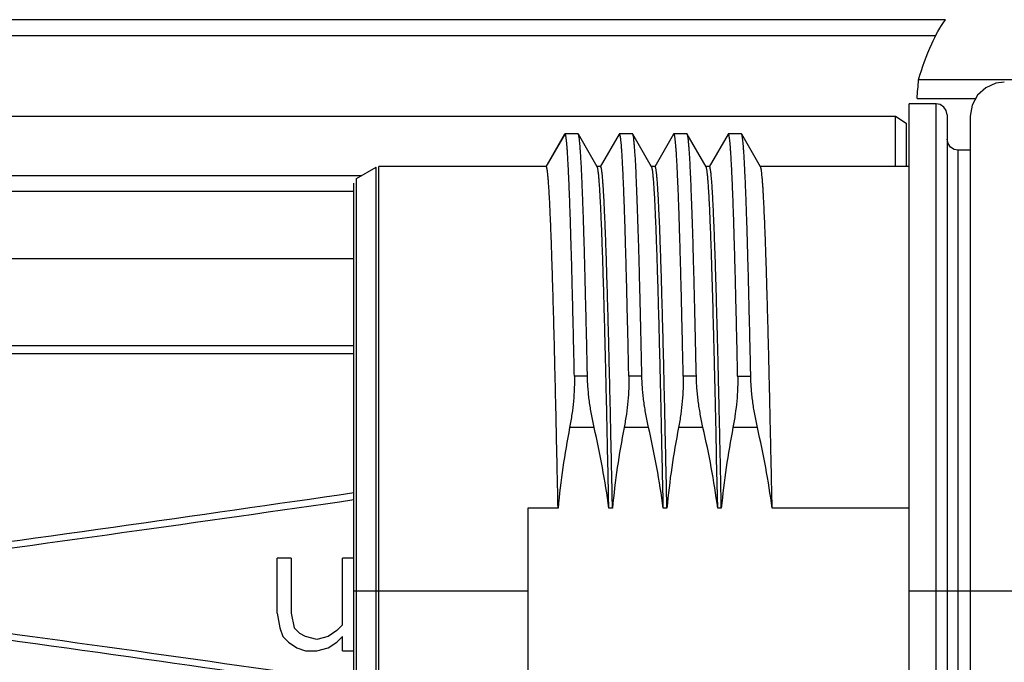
# Model space of a CAD drawing. Header units: millimetres. Extents: x -491 to 2059, y -393 to 795.
# Tile 232 of 256: x 909.97 to 917.2, y 190.81 to 195.53. Entities that reach past the tile are written whole.
import ezdxf

# ---------------------------------------------------------------- set-up
doc = ezdxf.new("R2010")
doc.units = ezdxf.units.MM
doc.header["$LTSCALE"] = 462.55
doc.layers.get('0').update_dxf_attribs({"linetype": 'CONTINUOUS'})
for name, color, linetype in [('1613603_PBL5', 7, 'CONTINUOUS'), ('A2600102_ABL9', 7, 'CONTINUOUS'), ('E2030201_ABL4', 7, 'CONTINUOUS'), ('E2030301_ABL10', 7, 'CONTINUOUS'), ('R2538000302_HARNESS_PBL11', 7, 'CONTINUOUS')]:
    doc.layers.add(name, color=color, linetype=linetype)

# ---------------------------------------------------------------- blocks, each defined once
blk = doc.blocks.new('1613603_PBL5', base_point=(1320.939, 1459.718))
at = {"layer": '1613603_PBL5', "color": 7}
for p, q in [((1344.012, 1470.166), (1326.439, 1470.166)), ((1326.639, 1469.873), (1343.831, 1469.873)), ((1346.401, 1469.063), (1343.514, 1469.063)), ((1343.488, 1468.718), (1344.564, 1468.718)), ((1326.439, 1468.391), (1343.089, 1468.391)), ((1343.089, 1467.468), (1343.089, 1468.391)), ((1343.089, 1468.391), (1343.289, 1468.263)), ((1343.289, 1468.263), (1343.289, 1467.468)), ((1333.274, 1467.296), (1326.439, 1467.296)), ((1326.639, 1467.014), (1333.139, 1467.014)), ((1326.439, 1465.775), (1333.139, 1465.775)), ((1333.139, 1464.171), (1324.439, 1464.171)), ((1324.093, 1464.029), (1333.139, 1464.029)), ((1331.731, 1459.257), (1331.731, 1460.268)), ((1331.991, 1460.268), (1331.731, 1460.268)), ((1331.991, 1460.268), (1331.991, 1459.257)), ((1332.929, 1459.044), (1332.929, 1460.268)), ((1333.139, 1460.268), (1332.929, 1460.268)), ((1331.731, 1459.257), (1331.783, 1458.991)), ((1331.991, 1459.257), (1332.043, 1458.991)), ((1331.783, 1458.991), (1331.835, 1458.832)), ((1332.148, 1458.885), (1332.043, 1458.991)), ((1332.825, 1458.938), (1332.668, 1458.832)), ((1332.929, 1459.044), (1332.825, 1458.938)), ((1331.835, 1458.832), (1331.939, 1458.725)), ((1331.939, 1458.725), (1332.096, 1458.619)), ((1332.252, 1458.832), (1332.148, 1458.885)), ((1332.46, 1458.778), (1332.252, 1458.832)), ((1332.668, 1458.832), (1332.46, 1458.778)), ((1332.668, 1458.619), (1332.825, 1458.725)), ((1332.929, 1458.832), (1332.825, 1458.725)), ((1332.929, 1458.566), (1332.929, 1458.832)), ((1332.096, 1458.619), (1332.252, 1458.566)), ((1332.252, 1458.566), (1332.46, 1458.566)), ((1332.46, 1458.566), (1332.668, 1458.619)), ((1332.929, 1458.566), (1333.139, 1458.566))]:
    blk.add_line(p, q, dxfattribs=at)
blk.add_arc((1245.7, 1476.181), 98.072, 355.63586, 355.83787, dxfattribs=at)
for major_axis, start_param, end_param in [((91.705, 9.079), -1.001685, -0.878977), ((93.46, 9.253), -1.009412, -0.894611), ((91.705, -9.079), 0.878977, 1.001685), ((93.46, -9.253), 0.894611, 1.009412)]:
    blk.add_ellipse((1274.243, 1459.668), major_axis=major_axis, ratio=0.056424, start_param=start_param, end_param=end_param, dxfattribs=at)
blk.add_open_spline([(1343.514, 1469.063), (1343.582, 1469.286), (1343.717, 1469.668), (1343.907, 1470.031), (1344.012, 1470.166)], degree=3, knots=[0, 0, 0, 0, 0.577027, 1, 1, 1, 1], dxfattribs=at)
blk = doc.blocks.new('E2030201_ABL4', base_point=(1320.939, 1459.718))
at = {"layer": '1613603_PBL5'}
blk.add_blockref('1613603_PBL5', (1320.939, 1459.718), dxfattribs=at)
blk = doc.blocks.new('R2538000302_HARNESS_PBL11', base_point=(1344.614, 1459.818))
at = {"layer": 'R2538000302_HARNESS_PBL11', "color": 7}
for p, q in [((1343.339, 1450.718), (1343.339, 1468.618)), ((1343.839, 1468.618), (1343.339, 1468.618)), ((1344.039, 1468.418), (1344.039, 1450.918)), ((1344.464, 1468.393), (1344.464, 1450.943)), ((1337.014, 1468.063), (1336.667, 1467.463)), ((1337.26, 1468.068), (1337.019, 1468.068)), ((1337.265, 1468.063), (1337.26, 1468.068)), ((1337.611, 1467.463), (1337.265, 1468.063)), ((1338.014, 1468.063), (1337.667, 1467.463)), ((1338.26, 1468.068), (1338.019, 1468.068)), ((1338.611, 1467.463), (1338.265, 1468.063)), ((1339.014, 1468.063), (1338.667, 1467.463)), ((1339.26, 1468.068), (1339.019, 1468.068)), ((1339.611, 1467.463), (1339.265, 1468.063)), ((1340.014, 1468.063), (1339.667, 1467.463)), ((1340.26, 1468.068), (1340.019, 1468.068)), ((1340.611, 1467.463), (1340.265, 1468.063)), ((1344.464, 1467.768), (1344.239, 1467.768)), ((1333.189, 1467.247), (1333.549, 1467.454)), ((1336.673, 1467.468), (1333.599, 1467.468)), ((1337.673, 1467.468), (1337.606, 1467.468)), ((1338.673, 1467.468), (1338.606, 1467.468)), ((1339.673, 1467.468), (1339.606, 1467.468)), ((1343.339, 1467.468), (1340.606, 1467.468)), ((1333.139, 1452.176), (1333.139, 1467.16)), ((1339.388, 1465.471), (1339.385, 1465.569)), ((1339.389, 1465.446), (1339.388, 1465.471)), ((1339.392, 1465.323), (1339.389, 1465.446)), ((1338.395, 1465.196), (1338.395, 1465.217)), ((1338.432, 1463.614), (1338.428, 1463.769)), ((1339.805, 1462.1), (1339.804, 1462.148)), ((1339.825, 1461.19), (1339.805, 1462.1)), ((1336.339, 1461.19), (1336.339, 1458.146)), ((1336.891, 1461.19), (1336.339, 1461.19)), ((1337.891, 1461.19), (1337.825, 1461.19)), ((1338.891, 1461.19), (1338.825, 1461.19)), ((1339.891, 1461.19), (1339.825, 1461.19)), ((1343.339, 1461.19), (1340.825, 1461.19))]:
    blk.add_line(p, q, dxfattribs=at)
at = {"layer": 'R2538000302_HARNESS_PBL11', "color": 2}
for p, q in [((1343.839, 1450.718), (1343.839, 1468.618)), ((1336.673, 1467.468), (1337.019, 1468.068)), ((1344.239, 1451.568), (1344.239, 1467.768)), ((1333.549, 1451.881), (1333.549, 1467.454)), ((1333.599, 1451.868), (1333.599, 1467.468)), ((1333.189, 1452.089), (1333.189, 1467.247)), ((1337.432, 1463.614), (1337.191, 1463.614)), ((1338.432, 1463.614), (1338.191, 1463.614)), ((1339.432, 1463.614), (1339.191, 1463.614)), ((1340.191, 1463.614), (1340.432, 1463.614)), ((1337.554, 1462.674), (1337.105, 1462.674)), ((1338.554, 1462.674), (1338.105, 1462.674)), ((1339.554, 1462.674), (1339.105, 1462.674)), ((1340.554, 1462.674), (1340.105, 1462.674)), ((1333.139, 1459.668), (1336.339, 1459.668)), ((1343.339, 1459.668), (1356.089, 1459.668))]:
    blk.add_line(p, q, dxfattribs=at)
at = {"layer": 'R2538000302_HARNESS_PBL11', "color": 7}
for points in [[(1345.089, 1469.018), (1344.935, 1468.998), (1344.747, 1468.916), (1344.596, 1468.776), (1344.498, 1468.595), (1344.464, 1468.393)], [(1344.039, 1468.418), (1344.024, 1468.496), (1343.979, 1468.561), (1343.913, 1468.604), (1343.839, 1468.618)], [(1344.239, 1467.768), (1344.166, 1467.782), (1344.1, 1467.825), (1344.055, 1467.89), (1344.039, 1467.968)]]:
    blk.add_lwpolyline(points, dxfattribs=at)
for points, knots in [([(1337.019, 1468.068), (1337.019, 1468.068), (1337.018, 1468.068), (1337.016, 1468.067), (1337.015, 1468.065), (1337.014, 1468.064), (1337.014, 1468.063)], [0, 0, 0, 0, 0.186594, 0.40338, 0.670808, 1, 1, 1, 1]), ([(1337.191, 1463.614), (1337.188, 1463.778), (1337.181, 1464.099), (1337.17, 1464.57), (1337.159, 1465.018), (1337.149, 1465.443), (1337.138, 1465.84), (1337.127, 1466.21), (1337.117, 1466.55), (1337.106, 1466.858), (1337.097, 1467.094), (1337.089, 1467.267), (1337.084, 1467.383), (1337.079, 1467.491), (1337.073, 1467.589), (1337.068, 1467.679), (1337.063, 1467.759), (1337.057, 1467.831), (1337.053, 1467.884), (1337.049, 1467.922), (1337.046, 1467.947), (1337.044, 1467.97), (1337.041, 1467.99), (1337.038, 1468.008), (1337.036, 1468.024), (1337.033, 1468.037), (1337.031, 1468.047), (1337.029, 1468.053), (1337.027, 1468.057), (1337.026, 1468.06), (1337.025, 1468.063), (1337.023, 1468.065), (1337.022, 1468.067), (1337.021, 1468.068), (1337.02, 1468.068), (1337.019, 1468.068)], [0, 0, 0, 0, 0.110281, 0.216018, 0.31673, 0.411955, 0.501261, 0.584238, 0.660507, 0.729723, 0.791569, 0.81964, 0.845766, 0.869918, 0.892068, 0.912192, 0.930267, 0.946274, 0.960197, 0.966372, 0.972022, 0.977145, 0.981741, 0.98581, 0.989351, 0.992367, 0.994861, 0.995913, 0.996838, 0.997638, 0.998315, 0.998875, 0.999327, 0.999691, 1, 1, 1, 1]), ([(1337.432, 1463.614), (1337.428, 1463.773), (1337.422, 1464.085), (1337.411, 1464.542), (1337.4, 1464.979), (1337.39, 1465.393), (1337.38, 1465.783), (1337.37, 1466.146), (1337.359, 1466.481), (1337.349, 1466.787), (1337.338, 1467.062), (1337.329, 1467.272), (1337.322, 1467.424), (1337.317, 1467.525), (1337.312, 1467.618), (1337.307, 1467.702), (1337.301, 1467.778), (1337.296, 1467.845), (1337.291, 1467.903), (1337.287, 1467.946), (1337.283, 1467.976), (1337.28, 1467.995), (1337.278, 1468.012), (1337.275, 1468.027), (1337.273, 1468.039), (1337.27, 1468.048), (1337.269, 1468.054), (1337.267, 1468.058), (1337.266, 1468.061), (1337.265, 1468.063), (1337.265, 1468.063)], [0, 0, 0, 0, 0.107197, 0.210128, 0.308349, 0.401439, 0.489, 0.570653, 0.646049, 0.714866, 0.776807, 0.831608, 0.856257, 0.879036, 0.899921, 0.918891, 0.935926, 0.951009, 0.964125, 0.975261, 0.980085, 0.984411, 0.98824, 0.991572, 0.994408, 0.996753, 0.997742, 0.998612, 0.999363, 1, 1, 1, 1]), ([(1338.019, 1468.068), (1338.019, 1468.068), (1338.018, 1468.068), (1338.016, 1468.067), (1338.015, 1468.065), (1338.014, 1468.064), (1338.014, 1468.063)], [0, 0, 0, 0, 0.186635, 0.403459, 0.670869, 1, 1, 1, 1]), ([(1338.191, 1463.614), (1338.188, 1463.778), (1338.181, 1464.099), (1338.17, 1464.57), (1338.159, 1465.018), (1338.149, 1465.443), (1338.138, 1465.84), (1338.127, 1466.21), (1338.117, 1466.55), (1338.106, 1466.858), (1338.097, 1467.094), (1338.089, 1467.267), (1338.084, 1467.383), (1338.079, 1467.491), (1338.073, 1467.589), (1338.068, 1467.679), (1338.063, 1467.759), (1338.057, 1467.831), (1338.053, 1467.884), (1338.049, 1467.922), (1338.046, 1467.947), (1338.044, 1467.97), (1338.041, 1467.99), (1338.038, 1468.008), (1338.036, 1468.024), (1338.033, 1468.037), (1338.031, 1468.047), (1338.029, 1468.053), (1338.027, 1468.057), (1338.026, 1468.06), (1338.025, 1468.063), (1338.023, 1468.065), (1338.022, 1468.067), (1338.021, 1468.068), (1338.02, 1468.068), (1338.019, 1468.068)], [0, 0, 0, 0, 0.110281, 0.216019, 0.31673, 0.411956, 0.50126, 0.584238, 0.660507, 0.729722, 0.791569, 0.81964, 0.845766, 0.869918, 0.892068, 0.912192, 0.930267, 0.946274, 0.960196, 0.966372, 0.972022, 0.977145, 0.981741, 0.98581, 0.989351, 0.992367, 0.994861, 0.995913, 0.996838, 0.997638, 0.998315, 0.998875, 0.999327, 0.999691, 1, 1, 1, 1]), ([(1338.265, 1468.063), (1338.264, 1468.064), (1338.264, 1468.065), (1338.262, 1468.067), (1338.261, 1468.068), (1338.26, 1468.068), (1338.26, 1468.068)], [0, 0, 0, 0, 0.329143, 0.596563, 0.813383, 1, 1, 1, 1]), ([(1338.395, 1465.217), (1338.392, 1465.322), (1338.387, 1465.526), (1338.379, 1465.825), (1338.371, 1466.108), (1338.362, 1466.374), (1338.354, 1466.623), (1338.346, 1466.854), (1338.338, 1467.065), (1338.33, 1467.258), (1338.322, 1467.431), (1338.314, 1467.583), (1338.307, 1467.698), (1338.301, 1467.779), (1338.297, 1467.832), (1338.293, 1467.879), (1338.289, 1467.922), (1338.285, 1467.959), (1338.281, 1467.99), (1338.278, 1468.013), (1338.275, 1468.028), (1338.273, 1468.038), (1338.271, 1468.046), (1338.269, 1468.053), (1338.267, 1468.059), (1338.265, 1468.062), (1338.265, 1468.063)], [0, 0, 0, 0, 0.11033, 0.215305, 0.314655, 0.40812, 0.495458, 0.576442, 0.650861, 0.718523, 0.779251, 0.832893, 0.879312, 0.899776, 0.918393, 0.93515, 0.950039, 0.963052, 0.974183, 0.983432, 0.987351, 0.990802, 0.993786, 0.996308, 0.998375, 1, 1, 1, 1]), ([(1339.019, 1468.068), (1339.019, 1468.068), (1339.018, 1468.068), (1339.016, 1468.067), (1339.015, 1468.065), (1339.014, 1468.064), (1339.014, 1468.063)], [0, 0, 0, 0, 0.186635, 0.403459, 0.670869, 1, 1, 1, 1]), ([(1339.191, 1463.614), (1339.188, 1463.778), (1339.181, 1464.099), (1339.17, 1464.57), (1339.159, 1465.018), (1339.149, 1465.443), (1339.138, 1465.84), (1339.127, 1466.21), (1339.117, 1466.55), (1339.106, 1466.858), (1339.097, 1467.094), (1339.089, 1467.267), (1339.084, 1467.383), (1339.079, 1467.491), (1339.073, 1467.589), (1339.068, 1467.679), (1339.063, 1467.759), (1339.057, 1467.831), (1339.053, 1467.884), (1339.049, 1467.922), (1339.046, 1467.947), (1339.044, 1467.97), (1339.041, 1467.99), (1339.038, 1468.008), (1339.036, 1468.024), (1339.033, 1468.037), (1339.031, 1468.047), (1339.029, 1468.053), (1339.027, 1468.057), (1339.026, 1468.06), (1339.025, 1468.063), (1339.023, 1468.065), (1339.022, 1468.067), (1339.021, 1468.068), (1339.02, 1468.068), (1339.019, 1468.068)], [0, 0, 0, 0, 0.110281, 0.216019, 0.31673, 0.411956, 0.50126, 0.584238, 0.660507, 0.729722, 0.791569, 0.81964, 0.845766, 0.869918, 0.892068, 0.912192, 0.930267, 0.946274, 0.960196, 0.966372, 0.972022, 0.977145, 0.981741, 0.98581, 0.989351, 0.992367, 0.994861, 0.995913, 0.996838, 0.997638, 0.998315, 0.998875, 0.999327, 0.999691, 1, 1, 1, 1]), ([(1339.265, 1468.063), (1339.264, 1468.064), (1339.264, 1468.065), (1339.262, 1468.067), (1339.261, 1468.068), (1339.26, 1468.068), (1339.26, 1468.068)], [0, 0, 0, 0, 0.329143, 0.596563, 0.813383, 1, 1, 1, 1]), ([(1339.385, 1465.569), (1339.383, 1465.661), (1339.378, 1465.841), (1339.371, 1466.104), (1339.363, 1466.352), (1339.356, 1466.586), (1339.348, 1466.803), (1339.34, 1467.005), (1339.333, 1467.19), (1339.325, 1467.358), (1339.318, 1467.509), (1339.311, 1467.643), (1339.304, 1467.742), (1339.299, 1467.813), (1339.295, 1467.859), (1339.291, 1467.901), (1339.287, 1467.938), (1339.284, 1467.97), (1339.28, 1467.998), (1339.277, 1468.018), (1339.274, 1468.032), (1339.272, 1468.041), (1339.27, 1468.048), (1339.269, 1468.054), (1339.267, 1468.059), (1339.265, 1468.062), (1339.265, 1468.063)], [0, 0, 0, 0, 0.110852, 0.216142, 0.315632, 0.409099, 0.496331, 0.577133, 0.651325, 0.718738, 0.779227, 0.832656, 0.878909, 0.899313, 0.917887, 0.934622, 0.94951, 0.962545, 0.973724, 0.983045, 0.987011, 0.990515, 0.99356, 0.99615, 0.998292, 1, 1, 1, 1]), ([(1340.019, 1468.068), (1340.019, 1468.068), (1340.018, 1468.068), (1340.016, 1468.067), (1340.015, 1468.065), (1340.014, 1468.064), (1340.014, 1468.063)], [0, 0, 0, 0, 0.186635, 0.403459, 0.670869, 1, 1, 1, 1]), ([(1340.191, 1463.614), (1340.188, 1463.778), (1340.181, 1464.099), (1340.17, 1464.57), (1340.159, 1465.018), (1340.149, 1465.443), (1340.138, 1465.84), (1340.127, 1466.21), (1340.117, 1466.55), (1340.106, 1466.858), (1340.097, 1467.094), (1340.089, 1467.267), (1340.084, 1467.383), (1340.079, 1467.491), (1340.073, 1467.589), (1340.068, 1467.679), (1340.063, 1467.759), (1340.057, 1467.831), (1340.053, 1467.884), (1340.049, 1467.922), (1340.046, 1467.947), (1340.044, 1467.97), (1340.041, 1467.99), (1340.038, 1468.008), (1340.036, 1468.024), (1340.033, 1468.037), (1340.031, 1468.047), (1340.029, 1468.053), (1340.027, 1468.057), (1340.026, 1468.06), (1340.025, 1468.063), (1340.023, 1468.065), (1340.022, 1468.067), (1340.021, 1468.068), (1340.02, 1468.068), (1340.019, 1468.068)], [0, 0, 0, 0, 0.110281, 0.216019, 0.31673, 0.411956, 0.50126, 0.584238, 0.660507, 0.729722, 0.791569, 0.81964, 0.845766, 0.869918, 0.892068, 0.912192, 0.930267, 0.946274, 0.960196, 0.966372, 0.972022, 0.977145, 0.981741, 0.98581, 0.989351, 0.992367, 0.994861, 0.995913, 0.996838, 0.997638, 0.998315, 0.998875, 0.999327, 0.999691, 1, 1, 1, 1]), ([(1340.265, 1468.063), (1340.264, 1468.064), (1340.264, 1468.065), (1340.262, 1468.067), (1340.261, 1468.068), (1340.26, 1468.068), (1340.26, 1468.068)], [0, 0, 0, 0, 0.329143, 0.596563, 0.813383, 1, 1, 1, 1]), ([(1340.432, 1463.614), (1340.428, 1463.773), (1340.422, 1464.085), (1340.411, 1464.542), (1340.4, 1464.979), (1340.39, 1465.393), (1340.38, 1465.783), (1340.37, 1466.146), (1340.359, 1466.481), (1340.349, 1466.787), (1340.338, 1467.062), (1340.329, 1467.272), (1340.322, 1467.424), (1340.317, 1467.525), (1340.312, 1467.618), (1340.307, 1467.702), (1340.301, 1467.778), (1340.296, 1467.845), (1340.291, 1467.903), (1340.287, 1467.946), (1340.283, 1467.976), (1340.28, 1467.995), (1340.278, 1468.012), (1340.275, 1468.027), (1340.273, 1468.039), (1340.27, 1468.048), (1340.269, 1468.054), (1340.267, 1468.058), (1340.266, 1468.061), (1340.265, 1468.063), (1340.265, 1468.063)], [0, 0, 0, 0, 0.107197, 0.210128, 0.30835, 0.401441, 0.489, 0.570654, 0.64605, 0.714867, 0.776808, 0.831609, 0.856258, 0.879036, 0.899922, 0.918892, 0.935927, 0.95101, 0.964125, 0.975262, 0.980085, 0.984411, 0.98824, 0.991572, 0.994408, 0.996753, 0.997742, 0.998612, 0.999363, 1, 1, 1, 1]), ([(1336.891, 1461.19), (1336.887, 1461.407), (1336.878, 1461.836), (1336.864, 1462.469), (1336.851, 1463.081), (1336.837, 1463.668), (1336.824, 1464.226), (1336.81, 1464.75), (1336.796, 1465.237), (1336.785, 1465.618), (1336.775, 1465.901), (1336.769, 1466.096), (1336.762, 1466.279), (1336.755, 1466.45), (1336.748, 1466.609), (1336.741, 1466.755), (1336.735, 1466.888), (1336.728, 1467.007), (1336.721, 1467.113), (1336.715, 1467.193), (1336.711, 1467.25), (1336.707, 1467.288), (1336.704, 1467.321), (1336.7, 1467.352), (1336.697, 1467.379), (1336.694, 1467.402), (1336.691, 1467.419), (1336.688, 1467.431), (1336.687, 1467.439), (1336.685, 1467.446), (1336.683, 1467.451), (1336.681, 1467.456), (1336.68, 1467.46), (1336.678, 1467.464), (1336.677, 1467.466), (1336.675, 1467.467), (1336.674, 1467.467), (1336.674, 1467.468), (1336.673, 1467.468), (1336.673, 1467.468)], [0, 0, 0, 0, 0.103525, 0.204503, 0.302188, 0.395861, 0.484831, 0.568444, 0.646082, 0.717175, 0.750101, 0.781199, 0.81041, 0.837683, 0.862966, 0.886215, 0.907385, 0.926439, 0.943342, 0.958064, 0.964599, 0.97058, 0.976005, 0.980871, 0.985178, 0.988925, 0.992112, 0.993496, 0.994741, 0.995847, 0.996815, 0.997648, 0.998348, 0.998918, 0.999368, 0.999553, 0.999716, 0.999863, 1, 1, 1, 1]), ([(1337.825, 1461.19), (1337.82, 1461.402), (1337.811, 1461.819), (1337.798, 1462.437), (1337.785, 1463.035), (1337.774, 1463.52), (1337.765, 1463.895), (1337.756, 1464.25), (1337.745, 1464.673), (1337.734, 1465.082), (1337.725, 1465.39), (1337.718, 1465.606), (1337.712, 1465.812), (1337.705, 1466.008), (1337.698, 1466.192), (1337.692, 1466.365), (1337.685, 1466.526), (1337.678, 1466.675), (1337.672, 1466.812), (1337.665, 1466.936), (1337.659, 1467.048), (1337.652, 1467.146), (1337.646, 1467.22), (1337.642, 1467.273), (1337.638, 1467.307), (1337.635, 1467.339), (1337.632, 1467.366), (1337.628, 1467.391), (1337.625, 1467.412), (1337.622, 1467.429), (1337.619, 1467.442), (1337.617, 1467.45), (1337.615, 1467.455), (1337.613, 1467.46), (1337.612, 1467.462), (1337.611, 1467.463)], [0, 0, 0, 0, 0.101036, 0.199668, 0.295204, 0.386978, 0.431252, 0.474346, 0.556697, 0.633455, 0.669567, 0.704083, 0.736942, 0.768088, 0.797465, 0.825023, 0.850713, 0.87449, 0.896314, 0.916147, 0.933955, 0.949707, 0.963379, 0.969427, 0.974947, 0.979936, 0.984394, 0.988319, 0.99171, 0.994569, 0.996898, 0.997866, 0.998704, 0.999414, 1, 1, 1, 1]), ([(1337.891, 1461.19), (1337.887, 1461.407), (1337.878, 1461.836), (1337.864, 1462.469), (1337.851, 1463.081), (1337.837, 1463.668), (1337.824, 1464.226), (1337.81, 1464.75), (1337.796, 1465.237), (1337.783, 1465.683), (1337.771, 1466.027), (1337.762, 1466.279), (1337.755, 1466.45), (1337.748, 1466.609), (1337.741, 1466.755), (1337.735, 1466.888), (1337.728, 1467.007), (1337.721, 1467.113), (1337.715, 1467.193), (1337.711, 1467.25), (1337.707, 1467.288), (1337.704, 1467.321), (1337.7, 1467.352), (1337.697, 1467.379), (1337.694, 1467.402), (1337.691, 1467.419), (1337.688, 1467.431), (1337.687, 1467.439), (1337.685, 1467.446), (1337.683, 1467.451), (1337.681, 1467.456), (1337.68, 1467.46), (1337.678, 1467.464), (1337.677, 1467.466), (1337.675, 1467.467), (1337.674, 1467.467), (1337.674, 1467.468), (1337.673, 1467.468), (1337.673, 1467.468)], [0, 0, 0, 0, 0.103525, 0.204503, 0.302188, 0.395861, 0.484831, 0.568444, 0.646082, 0.717175, 0.781199, 0.81041, 0.837683, 0.862966, 0.886215, 0.907385, 0.926439, 0.943342, 0.958063, 0.964599, 0.97058, 0.976005, 0.980871, 0.985178, 0.988925, 0.992112, 0.993496, 0.994741, 0.995847, 0.996815, 0.997648, 0.998348, 0.998918, 0.999368, 0.999553, 0.999717, 0.999863, 1, 1, 1, 1]), ([(1338.825, 1461.19), (1338.82, 1461.402), (1338.811, 1461.819), (1338.798, 1462.437), (1338.787, 1462.941), (1338.778, 1463.332), (1338.769, 1463.707), (1338.758, 1464.157), (1338.745, 1464.673), (1338.734, 1465.082), (1338.725, 1465.39), (1338.718, 1465.606), (1338.712, 1465.812), (1338.705, 1466.008), (1338.698, 1466.192), (1338.692, 1466.365), (1338.685, 1466.526), (1338.678, 1466.675), (1338.672, 1466.812), (1338.665, 1466.936), (1338.659, 1467.048), (1338.652, 1467.146), (1338.646, 1467.22), (1338.642, 1467.273), (1338.638, 1467.307), (1338.635, 1467.339), (1338.632, 1467.366), (1338.628, 1467.391), (1338.625, 1467.412), (1338.622, 1467.429), (1338.619, 1467.442), (1338.617, 1467.45), (1338.615, 1467.455), (1338.613, 1467.46), (1338.612, 1467.462), (1338.611, 1467.463)], [0, 0, 0, 0, 0.101036, 0.199668, 0.295205, 0.341603, 0.386979, 0.474347, 0.556698, 0.633456, 0.669568, 0.704084, 0.736943, 0.768089, 0.797466, 0.825024, 0.850714, 0.874491, 0.896315, 0.916148, 0.933955, 0.949708, 0.963379, 0.969427, 0.974947, 0.979937, 0.984394, 0.988319, 0.991711, 0.99457, 0.996899, 0.997866, 0.998704, 0.999414, 1, 1, 1, 1]), ([(1338.891, 1461.19), (1338.887, 1461.407), (1338.878, 1461.836), (1338.864, 1462.469), (1338.851, 1463.081), (1338.837, 1463.668), (1338.824, 1464.226), (1338.81, 1464.75), (1338.796, 1465.237), (1338.783, 1465.683), (1338.771, 1466.027), (1338.762, 1466.279), (1338.755, 1466.45), (1338.748, 1466.609), (1338.741, 1466.755), (1338.735, 1466.888), (1338.728, 1467.007), (1338.721, 1467.113), (1338.715, 1467.193), (1338.711, 1467.25), (1338.707, 1467.288), (1338.704, 1467.321), (1338.7, 1467.352), (1338.697, 1467.379), (1338.694, 1467.402), (1338.691, 1467.419), (1338.688, 1467.431), (1338.687, 1467.439), (1338.685, 1467.446), (1338.683, 1467.451), (1338.681, 1467.456), (1338.68, 1467.46), (1338.678, 1467.464), (1338.677, 1467.466), (1338.675, 1467.467), (1338.674, 1467.467), (1338.674, 1467.468), (1338.673, 1467.468), (1338.673, 1467.468)], [0, 0, 0, 0, 0.103525, 0.204503, 0.302188, 0.395861, 0.484831, 0.568444, 0.646082, 0.717175, 0.781199, 0.81041, 0.837683, 0.862966, 0.886215, 0.907385, 0.926439, 0.943342, 0.958063, 0.964599, 0.97058, 0.976005, 0.980871, 0.985178, 0.988925, 0.992112, 0.993496, 0.994741, 0.995847, 0.996815, 0.997648, 0.998348, 0.998918, 0.999368, 0.999553, 0.999717, 0.999863, 1, 1, 1, 1]), ([(1339.721, 1465.505), (1339.719, 1465.578), (1339.715, 1465.719), (1339.708, 1465.926), (1339.701, 1466.12), (1339.694, 1466.303), (1339.687, 1466.473), (1339.68, 1466.631), (1339.674, 1466.775), (1339.667, 1466.907), (1339.66, 1467.025), (1339.653, 1467.129), (1339.647, 1467.207), (1339.642, 1467.263), (1339.639, 1467.299), (1339.636, 1467.332), (1339.632, 1467.361), (1339.629, 1467.387), (1339.625, 1467.409), (1339.622, 1467.428), (1339.619, 1467.441), (1339.617, 1467.45), (1339.615, 1467.455), (1339.613, 1467.459), (1339.612, 1467.462), (1339.611, 1467.463)], [0, 0, 0, 0, 0.110943, 0.216152, 0.31543, 0.408594, 0.495471, 0.575899, 0.649732, 0.716833, 0.777081, 0.830367, 0.876598, 0.897042, 0.915692, 0.932543, 0.947588, 0.960823, 0.972246, 0.98186, 0.989671, 0.992907, 0.995701, 0.998061, 1, 1, 1, 1]), ([(1339.788, 1465.505), (1339.786, 1465.582), (1339.781, 1465.73), (1339.774, 1465.945), (1339.767, 1466.148), (1339.76, 1466.338), (1339.752, 1466.514), (1339.745, 1466.676), (1339.738, 1466.823), (1339.731, 1466.956), (1339.724, 1467.074), (1339.718, 1467.162), (1339.713, 1467.226), (1339.709, 1467.267), (1339.705, 1467.305), (1339.702, 1467.339), (1339.698, 1467.369), (1339.695, 1467.395), (1339.692, 1467.414), (1339.689, 1467.427), (1339.687, 1467.436), (1339.686, 1467.443), (1339.684, 1467.45), (1339.682, 1467.455), (1339.68, 1467.46), (1339.678, 1467.463), (1339.677, 1467.465), (1339.675, 1467.467), (1339.675, 1467.467), (1339.674, 1467.468), (1339.673, 1467.468), (1339.673, 1467.468)], [0, 0, 0, 0, 0.115974, 0.225629, 0.328738, 0.425094, 0.514498, 0.596767, 0.671737, 0.739254, 0.79918, 0.851396, 0.874581, 0.895803, 0.915053, 0.932322, 0.947606, 0.960899, 0.972201, 0.977108, 0.981518, 0.985436, 0.988863, 0.991805, 0.994271, 0.996274, 0.997843, 0.998483, 0.999041, 0.999538, 1, 1, 1, 1]), ([(1340.782, 1463.168), (1340.778, 1463.321), (1340.771, 1463.62), (1340.761, 1464.06), (1340.75, 1464.48), (1340.739, 1464.879), (1340.729, 1465.254), (1340.72, 1465.552), (1340.713, 1465.777), (1340.706, 1465.983), (1340.697, 1466.224), (1340.687, 1466.49), (1340.677, 1466.693), (1340.67, 1466.84), (1340.665, 1466.939), (1340.66, 1467.029), (1340.654, 1467.111), (1340.649, 1467.184), (1340.644, 1467.249), (1340.638, 1467.306), (1340.634, 1467.348), (1340.63, 1467.377), (1340.627, 1467.396), (1340.625, 1467.412), (1340.622, 1467.427), (1340.62, 1467.439), (1340.617, 1467.449), (1340.615, 1467.456), (1340.613, 1467.46), (1340.612, 1467.462), (1340.611, 1467.463)], [0, 0, 0, 0, 0.106555, 0.208995, 0.30686, 0.399713, 0.487138, 0.568748, 0.607256, 0.644176, 0.713087, 0.775172, 0.830156, 0.854907, 0.877795, 0.898794, 0.917882, 0.935038, 0.950243, 0.963484, 0.974746, 0.979633, 0.984023, 0.987916, 0.991312, 0.994213, 0.996622, 0.998546, 0.99933, 1, 1, 1, 1]), ([(1339.782, 1463.168), (1339.779, 1463.277), (1339.774, 1463.493), (1339.767, 1463.811), (1339.759, 1464.12), (1339.749, 1464.511), (1339.737, 1464.972), (1339.727, 1465.333), (1339.721, 1465.505)], [0, 0, 0, 0, 0.140011, 0.276324, 0.408633, 0.536638, 0.778591, 1, 1, 1, 1]), ([(1339.849, 1463.168), (1339.846, 1463.277), (1339.841, 1463.493), (1339.834, 1463.811), (1339.826, 1464.12), (1339.816, 1464.511), (1339.804, 1464.972), (1339.793, 1465.333), (1339.788, 1465.505)], [0, 0, 0, 0, 0.140011, 0.276325, 0.408633, 0.536637, 0.77859, 1, 1, 1, 1]), ([(1339.432, 1463.614), (1339.428, 1463.765), (1339.422, 1464.063), (1339.412, 1464.5), (1339.402, 1464.918), (1339.395, 1465.19), (1339.392, 1465.323)], [0, 0, 0, 0, 0.266003, 0.521995, 0.766978, 1, 1, 1, 1]), ([(1338.428, 1463.769), (1338.426, 1463.894), (1338.42, 1464.141), (1338.412, 1464.504), (1338.404, 1464.854), (1338.398, 1465.083), (1338.395, 1465.196)], [0, 0, 0, 0, 0.263429, 0.518361, 0.764107, 1, 1, 1, 1]), ([(1337.191, 1463.614), (1337.192, 1463.577), (1337.193, 1463.502), (1337.189, 1463.35), (1337.176, 1463.153), (1337.148, 1462.915), (1337.121, 1462.754), (1337.105, 1462.674)], [0, 0, 0, 0, 0.116641, 0.236625, 0.484683, 0.740446, 1, 1, 1, 1]), ([(1337.554, 1462.674), (1337.536, 1462.754), (1337.503, 1462.914), (1337.472, 1463.114), (1337.453, 1463.272), (1337.443, 1463.388), (1337.435, 1463.502), (1337.432, 1463.577), (1337.432, 1463.614)], [0, 0, 0, 0, 0.259484, 0.515222, 0.640496, 0.763362, 0.883355, 1, 1, 1, 1]), ([(1338.191, 1463.614), (1338.192, 1463.577), (1338.193, 1463.502), (1338.189, 1463.35), (1338.176, 1463.153), (1338.148, 1462.915), (1338.121, 1462.754), (1338.105, 1462.674)], [0, 0, 0, 0, 0.116641, 0.236625, 0.484683, 0.740446, 1, 1, 1, 1]), ([(1338.554, 1462.674), (1338.536, 1462.754), (1338.503, 1462.914), (1338.472, 1463.114), (1338.453, 1463.272), (1338.443, 1463.388), (1338.435, 1463.502), (1338.432, 1463.577), (1338.432, 1463.614)], [0, 0, 0, 0, 0.259484, 0.515222, 0.640496, 0.763362, 0.883355, 1, 1, 1, 1]), ([(1339.191, 1463.614), (1339.192, 1463.577), (1339.193, 1463.502), (1339.189, 1463.35), (1339.176, 1463.153), (1339.148, 1462.915), (1339.121, 1462.754), (1339.105, 1462.674)], [0, 0, 0, 0, 0.116641, 0.236625, 0.484683, 0.740446, 1, 1, 1, 1]), ([(1339.554, 1462.674), (1339.536, 1462.754), (1339.503, 1462.914), (1339.472, 1463.114), (1339.453, 1463.272), (1339.443, 1463.388), (1339.435, 1463.502), (1339.432, 1463.577), (1339.432, 1463.614)], [0, 0, 0, 0, 0.259484, 0.515222, 0.640496, 0.763362, 0.883355, 1, 1, 1, 1]), ([(1340.191, 1463.614), (1340.192, 1463.577), (1340.193, 1463.502), (1340.189, 1463.35), (1340.176, 1463.153), (1340.148, 1462.915), (1340.121, 1462.754), (1340.105, 1462.674)], [0, 0, 0, 0, 0.116641, 0.236625, 0.484683, 0.740446, 1, 1, 1, 1]), ([(1340.554, 1462.674), (1340.536, 1462.754), (1340.503, 1462.914), (1340.472, 1463.114), (1340.453, 1463.272), (1340.443, 1463.388), (1340.435, 1463.502), (1340.432, 1463.577), (1340.432, 1463.614)], [0, 0, 0, 0, 0.259484, 0.515222, 0.640496, 0.763362, 0.883355, 1, 1, 1, 1]), ([(1339.804, 1462.148), (1339.801, 1462.32), (1339.793, 1462.661), (1339.786, 1463.001), (1339.782, 1463.168)], [0, 0, 0, 0, 0.507381, 1, 1, 1, 1]), ([(1339.891, 1461.19), (1339.888, 1461.36), (1339.881, 1461.698), (1339.87, 1462.198), (1339.86, 1462.687), (1339.852, 1463.009), (1339.849, 1463.168)], [0, 0, 0, 0, 0.2581, 0.51156, 0.759234, 1, 1, 1, 1]), ([(1340.825, 1461.19), (1340.821, 1461.36), (1340.814, 1461.698), (1340.803, 1462.198), (1340.793, 1462.687), (1340.785, 1463.009), (1340.782, 1463.168)], [0, 0, 0, 0, 0.2581, 0.511561, 0.759234, 1, 1, 1, 1]), ([(1337.105, 1462.674), (1337.058, 1462.429), (1336.974, 1461.936), (1336.914, 1461.439), (1336.891, 1461.19)], [0, 0, 0, 0, 0.500004, 1, 1, 1, 1]), ([(1337.825, 1461.19), (1337.792, 1461.439), (1337.712, 1461.936), (1337.61, 1462.429), (1337.554, 1462.674)], [0, 0, 0, 0, 0.499996, 1, 1, 1, 1]), ([(1338.105, 1462.674), (1338.058, 1462.429), (1337.974, 1461.936), (1337.914, 1461.439), (1337.891, 1461.19)], [0, 0, 0, 0, 0.500004, 1, 1, 1, 1]), ([(1338.825, 1461.19), (1338.792, 1461.439), (1338.712, 1461.936), (1338.61, 1462.429), (1338.554, 1462.674)], [0, 0, 0, 0, 0.499996, 1, 1, 1, 1]), ([(1339.105, 1462.674), (1339.058, 1462.429), (1338.974, 1461.936), (1338.914, 1461.439), (1338.891, 1461.19)], [0, 0, 0, 0, 0.500004, 1, 1, 1, 1]), ([(1339.825, 1461.19), (1339.792, 1461.439), (1339.712, 1461.936), (1339.61, 1462.429), (1339.554, 1462.674)], [0, 0, 0, 0, 0.499996, 1, 1, 1, 1]), ([(1340.105, 1462.674), (1340.058, 1462.429), (1339.974, 1461.936), (1339.914, 1461.439), (1339.891, 1461.19)], [0, 0, 0, 0, 0.500004, 1, 1, 1, 1]), ([(1340.825, 1461.19), (1340.792, 1461.439), (1340.712, 1461.936), (1340.61, 1462.429), (1340.554, 1462.674)], [0, 0, 0, 0, 0.499996, 1, 1, 1, 1])]:
    blk.add_open_spline(points, degree=3, knots=knots, dxfattribs=at)
blk = doc.blocks.new('E2030301_ABL10', base_point=(1344.614, 1459.818))
at = {"layer": 'R2538000302_HARNESS_PBL11'}
blk.add_blockref('R2538000302_HARNESS_PBL11', (1344.614, 1459.818), dxfattribs=at)
blk = doc.blocks.new('A2600102_ABL9', base_point=(1347.139, 1449.518))
at = {"layer": 'E2030301_ABL10'}
blk.add_blockref('E2030301_ABL10', (1344.614, 1459.818), dxfattribs=at)
blk = doc.blocks.new('EEEEE')
at = {"layer": 'A2600102_ABL9'}
blk.add_blockref('A2600102_ABL9', (1347.139, 1449.518), dxfattribs=at)
at = {"layer": 'E2030201_ABL4'}
blk.add_blockref('E2030201_ABL4', (1320.939, 1459.718), dxfattribs=at)

msp = doc.modelspace()

# ---------------------------------------------------------------- block references
at = {"xscale": 0.4, "yscale": 0.4, "zscale": 0.4}
msp.add_blockref('EEEEE', (379.1677, -392.5342), dxfattribs=at)

doc.saveas('drawing.dxf')
